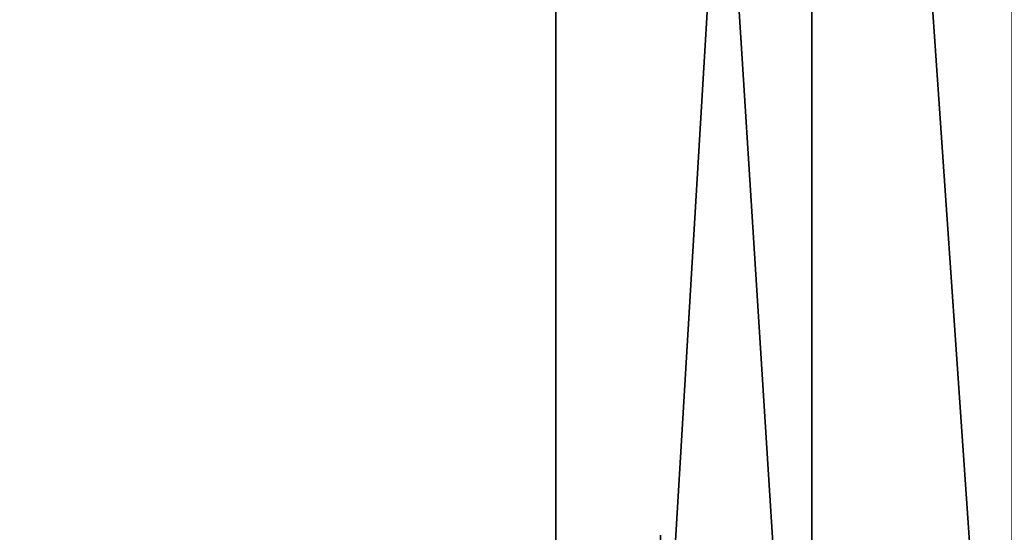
# Model space of a CAD drawing. Header units: millimetres. Extents: x -490 to 6690, y -115 to 132.
# Tile 250 of 256: x 1115 to 1137, y 35 to 47. Entities that reach past the tile are written whole.
import ezdxf

# ---------------------------------------------------------------- set-up
doc = ezdxf.new("R2010")
doc.units = ezdxf.units.MM
doc.layers.add('151', color=7, linetype='Continuous', true_color=0xffffff)

# ---------------------------------------------------------------- blocks, each defined once
blk = doc.blocks.new('UG_SURFACE_002')
at = {"layer": '151', "color": 252, "linetype": 'Continuous', "lineweight": 35}
for points in [[(2040, -6.2, 2202), (2040, 113.2, 2202), (960, 113.2, 2202), (960, -6.2, 2202)], [(1110, -6.2, 2052), (1110, 113.2, 2052), (1890, 113.2, 2052), (1890, -6.2, 2052)]]:
    blk.add_3dface(points, dxfattribs=at)
blk = doc.blocks.new('UG_SURFACE_140')
at = {"layer": '151', "color": 254, "linetype": 'Continuous', "lineweight": 35}
for points in [[(1126.75, 111.75, 2030.25), (1132.5, 21, 2024.5), (1132.5, 86, 2024.5)], [(1132.5, 21, 2024.5), (1126.75, 111.75, 2030.25), (1126.75, -10, 2030.25)], [(1126.75, -10, -8), (1126.75, 111.75, -8), (1132.5, 111.75, -8), (1132.5, 86, -8)], [(1126.75, 111.75, 2030.25), (1126.75, 111.75, -8), (1126.75, -10, -8), (1126.75, -10, 2030.25)], [(1126.75, -10, -8), (1132.5, 86, -8), (1132.5, 21, -8)], [(1137, 86, 2020), (1132.5, 86, 2024.5), (1132.5, 21, 2024.5), (1137, 21, 2020)], [(1132.5, 86, -8), (1137, 86, -8), (1137, 21, -8), (1132.5, 21, -8)]]:
    blk.add_3dface(points, dxfattribs=at)
blk = doc.blocks.new('UG_SURFACE_143')
at = {"layer": '151', "color": 254, "linetype": 'Continuous', "lineweight": 35}
for points in [[(1873.25, 111.75, 2030.25), (1126.75, 111.75, 2030.25), (1126.75, -10, 2030.25), (1873.25, -10, 2030.25)], [(1126.75, -10, 2030.25), (1126.75, 111.75, 2030.25), (1132.5, 21, 2024.5)], [(1132.5, 86, 2024.5), (1132.5, 21, 2024.5), (1126.75, 111.75, 2030.25)], [(1137, 21, 2020), (1132.5, 86, 2024.5), (1141, 12, 2016)], [(1145, 12, 2012), (1141, 12, 2016), (1132.5, 86, 2024.5), (1137, 86, 2020)], [(1137, 21, 2020), (1132.5, 21, 2024.5), (1132.5, 86, 2024.5)]]:
    blk.add_3dface(points, dxfattribs=at)

msp = doc.modelspace()

# ---------------------------------------------------------------- linework, layer by layer
at = {"layer": '151', "color": 253, "linetype": 'Continuous', "lineweight": -3}
for p, q in [((1126.75, -10, 2030.25), (1126.75, 111.75, 2030.25)), ((1126.75, -10, -8), (1126.75, 111.75, -8)), ((1126.75, -10, 2030.25), (1126.75, 111.75, 2030.25))]:
    msp.add_line(p, q, dxfattribs=at)
at = {"layer": '151', "color": 253, "linetype": 'Continuous', "lineweight": -3, "extrusion": (1, 0, 0)}
for centre in [(15.25, 1163, 1129.1), (15.25, 1017, 1129.1)]:
    msp.add_arc(centre, 19.75, 346.5315, 13.4685, dxfattribs=at)

# ---------------------------------------------------------------- block references
at = {"layer": '151', "color": 253, "linetype": 'Continuous', "lineweight": -3}
for name in ['UG_SURFACE_002', 'UG_SURFACE_140', 'UG_SURFACE_143']:
    msp.add_blockref(name, (0, 0), dxfattribs=at)

doc.saveas('drawing.dxf')
